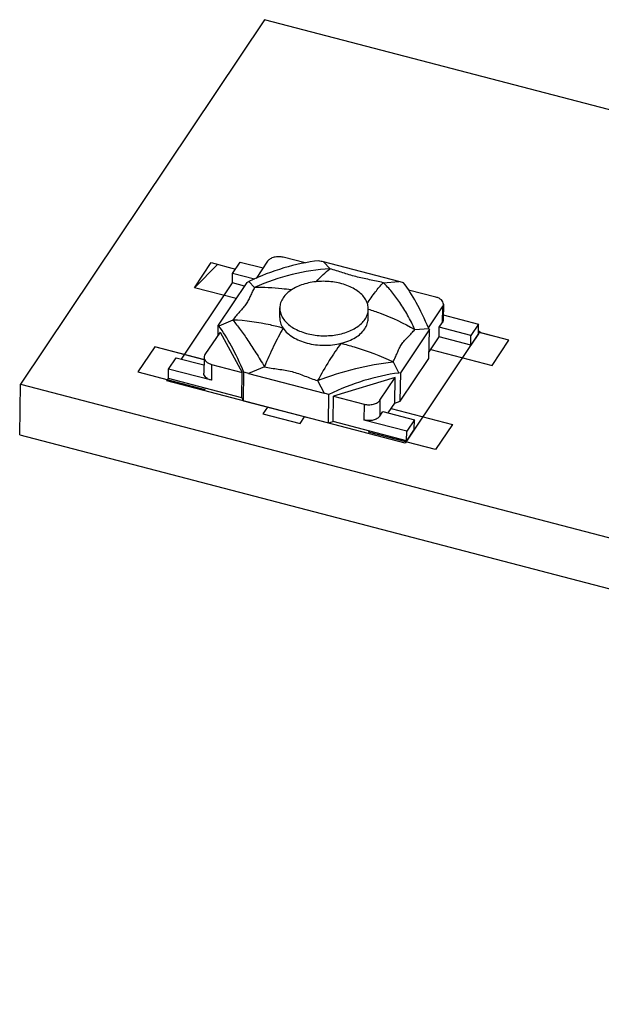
# Model space of a CAD drawing. Header units: millimetres. Extents: x 0 to 840, y 0 to 594.
# Tile 13 of 27: x 580 to 594, y 443 to 468. Entities that reach past the tile are written whole.
import ezdxf

# ---------------------------------------------------------------- set-up
doc = ezdxf.new("R2010")
doc.units = ezdxf.units.MM
doc.header["$LTSCALE"] = 46.2
doc.layers.get('0').update_dxf_attribs({"linetype": 'CONTINUOUS'})
doc.layers.add('02___PRT_ALL_AXES', color=7, linetype='CONTINUOUS')
doc.layers.add('03___PRT_ALL_CURVES', color=7, linetype='CONTINUOUS')

msp = doc.modelspace()

# ---------------------------------------------------------------- linework, layer by layer
at = {"color": 7, "linetype": 'CONTINUOUS'}
for p, q in [((585.597, 467.555), (579.528, 458.498)), ((733.628, 428.925), (585.597, 467.555)), ((586.602, 461.508), (586.062, 461.649)), ((584.803, 461.249), (584.993, 461.532)), ((584.993, 461.532), (585.559, 461.384)), ((585.671, 461.551), (585.386, 461.126)), ((587.224, 461.363), (587.059, 461.534)), ((588.937, 461.044), (587.059, 461.534)), ((584.8, 461.013), (584.803, 461.249)), ((585.344, 461.108), (584.803, 461.249)), ((585.157, 461.026), (584.444, 459.962)), ((585.096, 460.935), (584.8, 461.013)), ((585.157, 461.026), (585.204, 461.048)), ((585.35, 460.896), (585.204, 461.048)), ((588.547, 461.018), (588.937, 461.044)), ((589.856, 460.659), (589.176, 460.836)), ((589.67, 459.895), (590.019, 460.416)), ((590.019, 460.416), (590.014, 460.022)), ((590.042, 460.485), (590.036, 460.091)), ((590.038, 460.215), (590.914, 459.987)), ((584.441, 459.715), (584.444, 459.962)), ((584.461, 459.939), (584.444, 459.962)), ((584.808, 460.089), (584.461, 459.939)), ((589.331, 459.857), (589.677, 459.881)), ((589.677, 459.881), (589.693, 459.842)), ((589.935, 459.673), (589.938, 459.909)), ((589.938, 459.909), (590.014, 460.022)), ((590.725, 459.704), (589.938, 459.909)), ((590.914, 459.987), (590.725, 459.704)), ((590.911, 459.75), (590.914, 459.987)), ((584.493, 459.792), (584.116, 459.23)), ((584.493, 459.792), (585.041, 458.789)), ((588.98, 458.778), (589.693, 459.842)), ((589.683, 459.133), (589.693, 459.842)), ((589.686, 459.301), (589.935, 459.673)), ((590.721, 459.467), (589.935, 459.673)), ((590.911, 459.75), (590.721, 459.467)), ((590.721, 459.467), (590.725, 459.704)), ((583.21, 458.871), (583.4, 459.154)), ((583.4, 459.154), (584.091, 458.974)), ((584.093, 459.162), (584.088, 458.768)), ((584.28, 458.988), (584.274, 458.594)), ((584.28, 458.988), (585.041, 458.789)), ((585.593, 458.928), (585.201, 458.76)), ((588.79, 459.05), (588.934, 458.772)), ((588.97, 458.069), (589.683, 459.133)), ((583.207, 458.635), (583.21, 458.871)), ((584.274, 458.594), (583.21, 458.871)), ((585.032, 458.159), (585.041, 458.789)), ((585.075, 458.081), (585.085, 458.79)), ((585.201, 458.76), (587.078, 458.27)), ((588.841, 458.658), (587.311, 458.197)), ((588.464, 458.095), (588.841, 458.658)), ((588.832, 458.027), (588.841, 458.658)), ((588.98, 458.778), (588.934, 458.772)), ((588.97, 458.069), (588.98, 458.778)), ((579.51, 457.237), (579.528, 458.498)), ((579.528, 458.498), (727.559, 419.867)), ((585.032, 458.159), (583.207, 458.635)), ((586.915, 458.583), (587.078, 458.27)), ((587.184, 457.531), (587.194, 458.239)), ((587.302, 457.566), (587.311, 458.197)), ((587.311, 458.197), (588.073, 457.998)), ((585.032, 458.159), (585.075, 458.081)), ((585.075, 458.081), (587.184, 457.531)), ((588.073, 457.998), (588.067, 457.604)), ((588.464, 458.095), (588.459, 457.701)), ((588.667, 457.78), (588.832, 458.027)), ((588.832, 458.027), (588.97, 458.069)), ((588.459, 457.701), (588.535, 457.814)), ((588.535, 457.814), (589.321, 457.609)), ((587.184, 457.531), (587.302, 457.566)), ((589.128, 457.09), (587.302, 457.566)), ((589.131, 457.326), (588.067, 457.604)), ((589.321, 457.609), (589.131, 457.326)), ((589.318, 457.373), (589.321, 457.609)), ((579.51, 457.237), (727.541, 418.606)), ((589.318, 457.373), (589.128, 457.09)), ((589.128, 457.09), (589.131, 457.326))]:
    msp.add_line(p, q, dxfattribs=at)
at = {"color": 4, "linetype": 'CONTINUOUS'}
for p, q in [((583.851, 460.894), (584.268, 461.517)), ((584.268, 461.517), (584.877, 461.358)), ((584.888, 460.624), (583.851, 460.894)), ((591.67, 459.586), (590.919, 459.782)), ((582.865, 459.423), (582.448, 458.8)), ((584.079, 459.106), (582.865, 459.423)), ((591.253, 458.963), (591.67, 459.586)), ((589.726, 459.361), (591.253, 458.963)), ((582.448, 458.8), (584.113, 458.365)), ((584.113, 458.365), (584.132, 458.394)), ((585.667, 457.926), (585.553, 457.757)), ((585.553, 457.757), (586.478, 457.515)), ((586.478, 457.515), (586.592, 457.685)), ((588.74, 457.889), (590.266, 457.491)), ((590.266, 457.491), (589.849, 456.868)), ((588.184, 457.303), (588.203, 457.331)), ((589.849, 456.868), (588.184, 457.303))]:
    msp.add_line(p, q, dxfattribs=at)
at = {"color": 2, "linetype": 'CONTINUOUS'}
msp.add_line((583.851, 460.894), (584.431, 461.475), dxfattribs=at)
at = {"color": 7, "linetype": 'CONTINUOUS'}
for centre, major_axis, ratio, start_param, end_param in [((586.058, 457.366), (3.838, 3.214), 0.716684, 0.831193, 1.22235), ((585.673, 457.766), (6.506, -1.318), 0.600278, 1.478624, 1.496688), ((590.209, 456.583), (6.278, -3.527), 0.510101, 2.027894, 2.045957), ((589.296, 456.521), (-0.954, 4.944), 0.261556, -0.8752, -0.484042), ((584.732, 455.386), (-0.976, 5.014), 0.254193, -0.875241, -0.484083), ((583.814, 454.993), (6.506, -1.318), 0.600278, 1.478624, 1.496688), ((587.969, 454.542), (3.828, 3.327), 0.698167, 0.808271, 1.199429), ((588.35, 453.809), (6.278, -3.527), 0.510101, 2.027894, 2.045957)]:
    msp.add_ellipse(centre, major_axis=major_axis, ratio=ratio, start_param=start_param, end_param=end_param, dxfattribs=at)
for points, knots in [([(586.062, 461.649), (586.025, 461.658), (585.948, 461.668), (585.852, 461.657), (585.782, 461.635), (585.724, 461.607), (585.687, 461.575), (585.671, 461.551)], [0, 0, 0, 0, 0.273022, 0.545222, 0.673443, 0.792885, 1, 1, 1, 1]), ([(587.224, 461.363), (586.906, 461.348), (586.262, 461.25), (585.648, 461.033), (585.35, 460.896)], [0, 0, 0, 0, 0.492105, 1, 1, 1, 1]), ([(586.879, 461.043), (586.934, 461.104), (587.045, 461.216), (587.164, 461.318), (587.224, 461.363)], [0, 0, 0, 0, 0.524963, 1, 1, 1, 1]), ([(588.547, 461.018), (588.433, 461.045), (588.204, 461.093), (587.919, 461.15), (587.7, 461.214), (587.542, 461.265), (587.384, 461.316), (587.278, 461.348), (587.224, 461.363)], [0, 0, 0, 0, 0.256975, 0.513419, 0.636713, 0.757015, 0.877479, 1, 1, 1, 1]), ([(585.35, 460.896), (585.33, 460.863), (585.294, 460.797), (585.246, 460.694), (585.199, 460.591), (585.161, 460.525), (585.139, 460.492)], [0, 0, 0, 0, 0.253361, 0.49847, 0.743031, 1, 1, 1, 1]), ([(586.26, 460.838), (586.183, 460.849), (585.881, 460.888), (585.576, 460.902), (585.35, 460.896)], [0, 0, 0, 0, 0.254365, 1, 1, 1, 1]), ([(588.152, 460.497), (588.215, 460.597), (588.337, 460.778), (588.477, 460.946), (588.547, 461.018)], [0, 0, 0, 0, 0.540964, 1, 1, 1, 1]), ([(589.331, 459.857), (589.276, 459.977), (589.161, 460.204), (588.97, 460.518), (588.769, 460.789), (588.622, 460.947), (588.547, 461.018)], [0, 0, 0, 0, 0.280843, 0.541531, 0.781261, 1, 1, 1, 1]), ([(590.042, 460.485), (590.042, 460.503), (590.032, 460.543), (589.992, 460.594), (589.931, 460.634), (589.882, 460.652), (589.856, 460.659)], [0, 0, 0, 0, 0.204581, 0.434271, 0.700331, 1, 1, 1, 1]), ([(585.139, 460.492), (585.116, 460.457), (585.062, 460.388), (584.947, 460.258), (584.86, 460.159), (584.808, 460.089)], [0, 0, 0, 0, 0.243514, 0.498599, 1, 1, 1, 1]), ([(590.019, 460.416), (590.026, 460.427), (590.037, 460.449), (590.042, 460.473), (590.042, 460.485)], [0, 0, 0, 0, 0.513369, 1, 1, 1, 1]), ([(585.972, 460.154), (585.971, 460.109), (585.986, 460.013), (586.03, 459.927), (586.057, 459.887)], [0, 0, 0, 0, 0.484998, 1, 1, 1, 1]), ([(588.175, 460.363), (588.274, 460.331), (588.671, 460.192), (589.054, 460.012), (589.331, 459.857)], [0, 0, 0, 0, 0.246237, 1, 1, 1, 1]), ([(584.808, 460.089), (584.871, 460.013), (584.999, 459.847), (585.19, 459.575), (585.391, 459.265), (585.525, 459.044), (585.593, 458.928)], [0, 0, 0, 0, 0.20988, 0.447944, 0.712133, 1, 1, 1, 1]), ([(586.057, 459.887), (585.952, 459.916), (585.543, 460.02), (585.122, 460.077), (584.808, 460.089)], [0, 0, 0, 0, 0.257501, 1, 1, 1, 1]), ([(586.057, 459.887), (585.973, 459.741), (585.809, 459.426), (585.664, 459.101), (585.593, 458.928)], [0, 0, 0, 0, 0.472544, 1, 1, 1, 1]), ([(586.057, 459.887), (586.118, 459.796), (586.253, 459.681), (586.466, 459.574), (586.657, 459.511), (586.863, 459.471), (587.146, 459.453), (587.36, 459.476), (587.498, 459.511)], [0, 0, 0, 0, 0.208541, 0.328553, 0.45703, 0.591557, 0.729168, 1, 1, 1, 1]), ([(588.09, 459.873), (588.115, 459.911), (588.156, 459.991), (588.171, 460.079), (588.172, 460.123)], [0, 0, 0, 0, 0.513392, 1, 1, 1, 1]), ([(590.036, 460.091), (590.036, 460.079), (590.032, 460.054), (590.021, 460.033), (590.014, 460.022)], [0, 0, 0, 0, 0.486631, 1, 1, 1, 1]), ([(587.498, 459.511), (587.562, 459.527), (587.685, 459.566), (587.896, 459.67), (588.03, 459.784), (588.09, 459.873)], [0, 0, 0, 0, 0.281981, 0.544628, 1, 1, 1, 1]), ([(589.001, 459.485), (589.023, 459.519), (589.076, 459.583), (589.165, 459.671), (589.252, 459.761), (589.306, 459.825), (589.331, 459.857)], [0, 0, 0, 0, 0.247569, 0.499501, 0.751218, 1, 1, 1, 1]), ([(587.498, 459.511), (587.394, 459.372), (587.189, 459.068), (587.007, 458.752), (586.915, 458.583)], [0, 0, 0, 0, 0.474997, 1, 1, 1, 1]), ([(587.498, 459.511), (587.608, 459.484), (588.05, 459.365), (588.479, 459.199), (588.79, 459.05)], [0, 0, 0, 0, 0.247038, 1, 1, 1, 1]), ([(588.79, 459.05), (588.81, 459.085), (588.847, 459.156), (588.894, 459.268), (588.94, 459.38), (588.978, 459.451), (589.001, 459.485)], [0, 0, 0, 0, 0.250194, 0.499834, 0.749457, 1, 1, 1, 1]), ([(584.116, 459.23), (584.109, 459.22), (584.098, 459.198), (584.094, 459.174), (584.093, 459.162)], [0, 0, 0, 0, 0.513369, 1, 1, 1, 1]), ([(584.093, 459.162), (584.093, 459.143), (584.103, 459.103), (584.144, 459.053), (584.205, 459.012), (584.253, 458.995), (584.28, 458.988)], [0, 0, 0, 0, 0.204581, 0.434271, 0.700331, 1, 1, 1, 1]), ([(585.593, 458.928), (585.649, 458.916), (585.764, 458.894), (585.993, 458.861), (586.223, 458.83), (586.441, 458.759), (586.598, 458.697), (586.755, 458.636), (586.861, 458.6), (586.915, 458.583)], [0, 0, 0, 0, 0.126689, 0.25419, 0.507919, 0.631792, 0.754118, 0.876525, 1, 1, 1, 1]), ([(586.915, 458.583), (587.224, 458.703), (587.84, 458.901), (588.477, 459.017), (588.79, 459.05)], [0, 0, 0, 0, 0.513211, 1, 1, 1, 1]), ([(584.274, 458.594), (584.248, 458.601), (584.199, 458.618), (584.138, 458.659), (584.097, 458.709), (584.088, 458.749), (584.088, 458.768)], [0, 0, 0, 0, 0.299669, 0.565729, 0.795419, 1, 1, 1, 1]), ([(588.073, 457.998), (588.11, 457.988), (588.188, 457.979), (588.283, 457.989), (588.354, 458.012), (588.411, 458.04), (588.448, 458.071), (588.464, 458.095)], [0, 0, 0, 0, 0.273022, 0.545222, 0.673443, 0.792885, 1, 1, 1, 1]), ([(588.459, 457.701), (588.442, 457.677), (588.406, 457.646), (588.348, 457.617), (588.278, 457.595), (588.182, 457.585), (588.105, 457.594), (588.067, 457.604)], [0, 0, 0, 0, 0.207115, 0.326557, 0.454778, 0.726978, 1, 1, 1, 1])]:
    msp.add_open_spline(points, degree=3, knots=knots, dxfattribs=at)
at = {"layer": '02___PRT_ALL_AXES', "color": 7, "linetype": 'CONTINUOUS'}
for p, q in [((585.972, 460.154), (585.975, 460.39)), ((588.172, 460.123), (588.175, 460.36))]:
    msp.add_line(p, q, dxfattribs=at)
for points, knots in [([(588.175, 460.36), (588.176, 460.399), (588.165, 460.479), (588.116, 460.595), (588.036, 460.703), (587.929, 460.8), (587.796, 460.884), (587.587, 460.979), (587.289, 461.05), (586.918, 461.059), (586.616, 461.003), (586.399, 460.919), (586.221, 460.82), (586.11, 460.718), (586.058, 460.641)], [0, 0, 0, 0, 0.045886, 0.093882, 0.145621, 0.202021, 0.263312, 0.329158, 0.470948, 0.618622, 0.761488, 0.828188, 0.890459, 1, 1, 1, 1]), ([(586.058, 460.641), (586.032, 460.603), (585.991, 460.523), (585.976, 460.434), (585.975, 460.39)], [0, 0, 0, 0, 0.51346, 1, 1, 1, 1]), ([(585.975, 460.39), (585.975, 460.351), (585.985, 460.271), (586.034, 460.155), (586.114, 460.047), (586.222, 459.95), (586.354, 459.866), (586.564, 459.771), (586.861, 459.7), (587.232, 459.691), (587.535, 459.747), (587.751, 459.831), (587.929, 459.93), (588.041, 460.032), (588.093, 460.109)], [0, 0, 0, 0, 0.045886, 0.093882, 0.145621, 0.202021, 0.263312, 0.329158, 0.470948, 0.618622, 0.761488, 0.828188, 0.890459, 1, 1, 1, 1]), ([(588.093, 460.109), (588.118, 460.147), (588.159, 460.227), (588.175, 460.316), (588.175, 460.36)], [0, 0, 0, 0, 0.51346, 1, 1, 1, 1])]:
    msp.add_open_spline(points, degree=3, knots=knots, dxfattribs=at)
at = {"layer": '03___PRT_ALL_CURVES', "color": 4, "linetype": 'CONTINUOUS'}
for p, q in [((583.851, 460.894), (584.268, 461.517)), ((584.268, 461.517), (584.877, 461.358)), ((583.532, 459.12), (584.8, 461.013)), ((584.888, 460.624), (583.851, 460.894)), ((590.949, 459.807), (589.09, 457.033)), ((591.67, 459.586), (590.911, 459.784)), ((590.912, 459.817), (590.949, 459.807)), ((582.865, 459.423), (582.448, 458.8)), ((584.093, 459.102), (582.865, 459.423)), ((591.253, 458.963), (591.67, 459.586)), ((589.726, 459.361), (591.253, 458.963)), ((582.448, 458.8), (584.113, 458.365)), ((583.169, 458.578), (583.207, 458.635)), ((589.09, 457.033), (583.169, 458.578)), ((584.113, 458.365), (584.132, 458.394)), ((585.667, 457.926), (585.553, 457.757)), ((585.553, 457.757), (586.478, 457.515)), ((586.478, 457.515), (586.592, 457.685)), ((588.74, 457.889), (590.266, 457.491)), ((590.266, 457.491), (589.849, 456.868)), ((588.184, 457.303), (588.203, 457.331)), ((589.849, 456.868), (588.184, 457.303))]:
    msp.add_line(p, q, dxfattribs=at)

doc.saveas('drawing.dxf')
